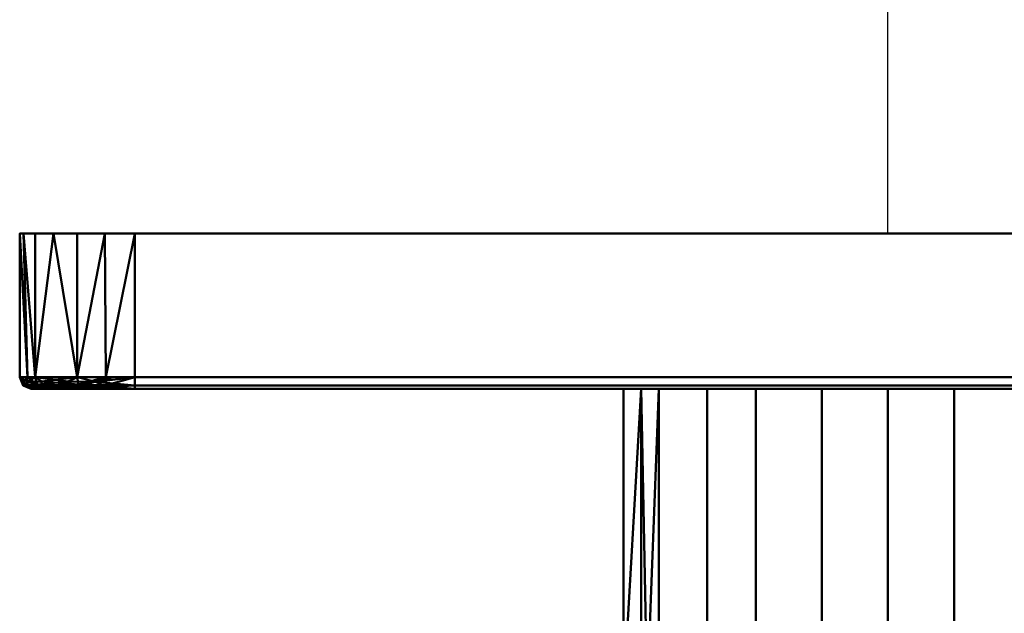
# Model space of a CAD drawing. Header units: millimetres. Extents: x -76 to 132, y -85 to 122.
# Tile 22 of 33: x -76 to 10, y -33 to 19. Entities that reach past the tile are written whole.
import ezdxf

# ---------------------------------------------------------------- set-up
doc = ezdxf.new("R2010")
doc.units = ezdxf.units.MM
doc.layers.add('P-SANR-FIXT', color=6, linetype='Continuous', lineweight=30)

# ---------------------------------------------------------------- blocks, each defined once
blk = doc.blocks.new('MODEL - MODEL-3635-View 1')
at = {"layer": 'P-SANR-FIXT', "lineweight": 40}
mesh = blk.add_polyface(dxfattribs=at)
corners = [(-75.5, 0, 65.5), (-75.159, 0, 68.088), (-74.16, 0, 70.5), (-72.571, 0, 72.571), (-70.5, 0, 74.16), (-68.088, 0, 75.159), (-65.5, 0, 75.5), (65.5, 0, 75.5), (68.088, 0, 75.159), (70.5, 0, 74.16), (72.571, 0, 72.571), (74.16, 0, 70.5), (75.159, 0, 68.088), (75.5, 0, 65.5), (75.5, 0, -65.5), (75.159, 0, -68.088), (74.16, 0, -70.5), (72.571, 0, -72.571), (70.5, 0, -74.16), (68.088, 0, -75.159), (65.5, 0, -75.5), (-65.5, 0, -75.5), (-68.088, 0, -75.159), (-70.5, 0, -74.16), (-72.571, 0, -72.571), (-74.16, 0, -70.5), (-75.159, 0, -68.088), (-75.5, 0, -65.5)]
mesh.append_faces([[corners[k] for k in face] for face in [(23, 25, 21, 22)]], dxfattribs={"vtx0": -1, "vtx1": -1})
mesh.append_faces([[corners[k] for k in face] for face in [(7, 14, 21)]], dxfattribs={"vtx0": -1, "vtx1": -1, "vtx2": -1})
mesh.append_faces([[corners[k] for k in face] for face in [(0, 6, 7, 21)]], dxfattribs={"vtx0": -1, "vtx2": -1, "vtx3": -1})
mesh.append_faces([[corners[k] for k in face] for face in [(14, 19, 20, 21)]], dxfattribs={"vtx0": -1, "vtx3": -1})
mesh.append_faces([[corners[k] for k in face] for face in [(24, 25, 23)]], dxfattribs={"vtx1": -1})
mesh.append_faces([[corners[k] for k in face] for face in [(27, 0, 21)]], dxfattribs={"vtx1": -1, "vtx2": -1})
mesh.append_faces([[corners[k] for k in face] for face in [(7, 8, 13, 14), (14, 15, 18, 19)]], dxfattribs={"vtx1": -1, "vtx3": -1})
mesh.append_faces([[corners[k] for k in face] for face in [(2, 3, 4)]], dxfattribs={"vtx2": -1})
mesh.append_faces([[corners[k] for k in face] for face in [(4, 5, 6, 0), (0, 1, 2, 4), (11, 12, 13, 8), (25, 26, 27, 21)]], dxfattribs={"vtx2": -1, "vtx3": -1})
mesh.append_faces([[corners[k] for k in face] for face in [(8, 9, 10, 11), (15, 16, 17, 18)]], dxfattribs={"vtx3": -1})
mesh = blk.add_polyface(dxfattribs=at)
corners = [(-75.5, -12.5, 65.5), (-75.5, 0, 65.5), (-75.5, 0, -65.5), (-75.5, -12.5, -65.5)]
mesh.append_faces([[corners[k] for k in face] for face in [(0, 1, 2, 3)]])
mesh = blk.add_polyface(dxfattribs=at)
corners = [(-75.5, -12.5, -65.5), (-75.5, 0, -65.5), (-75.159, 0, -68.088), (-74.16, 0, -70.5), (-72.571, 0, -72.571), (-70.5, 0, -74.16), (-68.088, 0, -75.159), (-65.5, 0, -75.5), (-65.5, -12.5, -75.5), (-70.5, -12.5, -74.16), (-74.16, -12.5, -70.5), (-74.83, -12.5, -68), (-68, -12.5, -74.83)]
mesh.append_faces([[corners[k] for k in face] for face in [(6, 9, 5), (7, 12, 6), (5, 9, 4)]], dxfattribs={"vtx0": -1, "vtx1": -1})
mesh.append_faces([[corners[k] for k in face] for face in [(2, 10, 11), (10, 3, 4), (11, 1, 2), (6, 12, 9), (4, 9, 10)]], dxfattribs={"vtx0": -1, "vtx2": -1})
mesh.append_faces([[corners[k] for k in face] for face in [(0, 1, 11), (8, 12, 7)]], dxfattribs={"vtx1": -1})
mesh.append_faces([[corners[k] for k in face] for face in [(2, 3, 10)]], dxfattribs={"vtx1": -1, "vtx2": -1})
mesh = blk.add_polyface(dxfattribs=at)
corners = [(-65.5, -12.5, 75.5), (-65.5, 0, 75.5), (-68.088, 0, 75.159), (-70.5, 0, 74.16), (-72.571, 0, 72.571), (-74.16, 0, 70.5), (-75.159, 0, 68.088), (-75.5, 0, 65.5), (-75.5, -12.5, 65.5), (-74.16, -12.5, 70.5), (-70.5, -12.5, 74.16), (-68, -12.5, 74.83), (-74.83, -12.5, 68)]
mesh.append_faces([[corners[k] for k in face] for face in [(6, 9, 5), (7, 12, 6), (5, 9, 4)]], dxfattribs={"vtx0": -1, "vtx1": -1})
mesh.append_faces([[corners[k] for k in face] for face in [(2, 10, 11), (10, 3, 4), (11, 1, 2), (6, 12, 9), (4, 9, 10)]], dxfattribs={"vtx0": -1, "vtx2": -1})
mesh.append_faces([[corners[k] for k in face] for face in [(0, 1, 11), (8, 12, 7)]], dxfattribs={"vtx1": -1})
mesh.append_faces([[corners[k] for k in face] for face in [(2, 3, 10)]], dxfattribs={"vtx1": -1, "vtx2": -1})
mesh = blk.add_polyface(dxfattribs=at)
corners = [(-65.5, -12.5, -75.5), (-65.5, 0, -75.5), (65.5, 0, -75.5), (65.5, -12.5, -75.5)]
mesh.append_faces([[corners[k] for k in face] for face in [(0, 1, 2, 3)]])
mesh = blk.add_polyface(dxfattribs=at)
corners = [(65.5, -12.5, 75.5), (65.5, 0, 75.5), (-65.5, 0, 75.5), (-65.5, -12.5, 75.5)]
mesh.append_faces([[corners[k] for k in face] for face in [(0, 1, 2, 3)]])
mesh = blk.add_polyface(dxfattribs=at)
corners = [(-74.5, -13.5, -65.5), (-74.5, -13.5, 65.5), (-75.207, -13.207, 65.5), (-75.5, -12.5, 65.5), (-75.5, -12.5, -65.5), (-75.207, -13.207, -65.5)]
mesh.append_faces([[corners[k] for k in face] for face in [(3, 4, 5, 2)]], dxfattribs={"vtx2": -1})
mesh.append_faces([[corners[k] for k in face] for face in [(5, 0, 1, 2)]], dxfattribs={"vtx3": -1})
mesh = blk.add_polyface(dxfattribs=at)
corners = [(-75.5, -12.5, -65.5), (-74.158, -12.5, -70.499), (-70.499, -12.5, -74.158), (-65.5, -12.5, -75.5), (-65.5, -13.207, -75.207), (-65.5, -13.5, -74.5), (-67.503, -13.5, -74.274), (-69.405, -13.5, -73.609), (-71.111, -13.5, -72.536), (-72.536, -13.5, -71.111), (-73.609, -13.5, -69.405), (-74.274, -13.5, -67.503), (-74.5, -13.5, -65.5), (-75.207, -13.207, -65.5), (-73.636, -13.21, -70.784), (-74.999, -12.5, -67.366), (-74.824, -12.901, -68.875), (-74.785, -13.263, -68.115), (-73.566, -12.859, -71.294), (-70.378, -13.129, -73.971), (-68.78, -13.403, -74.341), (-71.534, -13.394, -72.768), (-67.942, -13.178, -74.924), (-67.999, -12.5, -74.829)]
mesh.append_faces([[corners[k] for k in face] for face in [(9, 21, 8), (12, 17, 11), (13, 17, 12), (0, 16, 13), (5, 20, 4)]], dxfattribs={"vtx0": -1, "vtx1": -1})
mesh.append_faces([[corners[k] for k in face] for face in [(1, 18, 16), (10, 17, 14), (17, 13, 16), (17, 16, 14), (9, 14, 21), (19, 23, 22), (19, 22, 20), (7, 21, 20), (19, 20, 21), (16, 18, 14), (19, 14, 18), (19, 18, 2), (14, 19, 21), (4, 20, 22)]], dxfattribs={"vtx0": -1, "vtx1": -1, "vtx2": -1})
mesh.append_faces([[corners[k] for k in face] for face in [(20, 6, 7), (22, 3, 4)]], dxfattribs={"vtx0": -1, "vtx2": -1})
mesh.append_faces([[corners[k] for k in face] for face in [(15, 1, 16), (0, 15, 16), (9, 10, 14), (1, 2, 18), (10, 11, 17), (7, 8, 21), (5, 6, 20), (23, 3, 22), (2, 23, 19)]], dxfattribs={"vtx1": -1, "vtx2": -1})
mesh = blk.add_polyface(dxfattribs=at)
corners = [(-65.5, -12.5, 75.5), (-70.499, -12.5, 74.158), (-74.158, -12.5, 70.499), (-75.5, -12.5, 65.5), (-75.207, -13.207, 65.5), (-74.5, -13.5, 65.5), (-74.274, -13.5, 67.503), (-73.609, -13.5, 69.405), (-72.536, -13.5, 71.111), (-71.111, -13.5, 72.536), (-69.405, -13.5, 73.609), (-67.503, -13.5, 74.274), (-65.5, -13.5, 74.5), (-65.5, -13.207, 75.207), (-70.784, -13.21, 73.636), (-67.366, -12.5, 74.999), (-68.875, -12.901, 74.824), (-68.115, -13.263, 74.785), (-71.294, -12.859, 73.566), (-73.971, -13.129, 70.378), (-74.341, -13.403, 68.78), (-72.768, -13.394, 71.534), (-74.924, -13.178, 67.942), (-74.829, -12.5, 67.999)]
mesh.append_faces([[corners[k] for k in face] for face in [(9, 21, 8), (12, 17, 11), (13, 17, 12), (0, 16, 13), (5, 20, 4)]], dxfattribs={"vtx0": -1, "vtx1": -1})
mesh.append_faces([[corners[k] for k in face] for face in [(1, 18, 16), (10, 17, 14), (17, 13, 16), (17, 16, 14), (9, 14, 21), (19, 23, 22), (19, 22, 20), (7, 21, 20), (19, 20, 21), (16, 18, 14), (19, 14, 18), (19, 18, 2), (14, 19, 21), (4, 20, 22)]], dxfattribs={"vtx0": -1, "vtx1": -1, "vtx2": -1})
mesh.append_faces([[corners[k] for k in face] for face in [(20, 6, 7), (22, 3, 4)]], dxfattribs={"vtx0": -1, "vtx2": -1})
mesh.append_faces([[corners[k] for k in face] for face in [(15, 1, 16), (0, 15, 16), (9, 10, 14), (1, 2, 18), (10, 11, 17), (7, 8, 21), (5, 6, 20), (23, 3, 22), (2, 23, 19)]], dxfattribs={"vtx1": -1, "vtx2": -1})
mesh = blk.add_polyface(dxfattribs=at)
corners = [(65.5, -13.5, -74.5), (-65.5, -13.5, -74.5), (-65.5, -13.207, -75.207), (-65.5, -12.5, -75.5), (65.5, -12.5, -75.5), (65.5, -13.207, -75.207)]
mesh.append_faces([[corners[k] for k in face] for face in [(3, 4, 5, 2)]], dxfattribs={"vtx2": -1})
mesh.append_faces([[corners[k] for k in face] for face in [(5, 0, 1, 2)]], dxfattribs={"vtx3": -1})
mesh = blk.add_polyface(dxfattribs=at)
corners = [(-65.5, -13.5, 74.5), (65.5, -13.5, 74.5), (65.5, -13.207, 75.207), (65.5, -12.5, 75.5), (-65.5, -12.5, 75.5), (-65.5, -13.207, 75.207)]
mesh.append_faces([[corners[k] for k in face] for face in [(3, 4, 5, 2)]], dxfattribs={"vtx2": -1})
mesh.append_faces([[corners[k] for k in face] for face in [(5, 0, 1, 2)]], dxfattribs={"vtx3": -1})
mesh = blk.add_polyface(dxfattribs=at)
corners = [(-74.5, -13.5, -65.5), (-74.274, -13.5, -67.503), (-73.609, -13.5, -69.405), (-72.536, -13.5, -71.111), (-71.111, -13.5, -72.536), (-69.405, -13.5, -73.609), (-67.503, -13.5, -74.274), (-65.5, -13.5, -74.5), (65.5, -13.5, -74.5), (67.503, -13.5, -74.274), (69.405, -13.5, -73.609), (71.111, -13.5, -72.536), (72.536, -13.5, -71.111), (73.609, -13.5, -69.405), (74.274, -13.5, -67.503), (74.5, -13.5, -65.5), (74.5, -13.5, 65.5), (74.274, -13.5, 67.503), (73.609, -13.5, 69.405), (72.536, -13.5, 71.111), (71.111, -13.5, 72.536), (69.405, -13.5, 73.609), (67.503, -13.5, 74.274), (65.5, -13.5, 74.5), (-65.5, -13.5, 74.5), (-67.503, -13.5, 74.274), (-69.405, -13.5, 73.609), (-71.111, -13.5, 72.536), (-72.536, -13.5, 71.111), (-73.609, -13.5, 69.405), (-74.274, -13.5, 67.503), (-74.5, -13.5, 65.5)]
mesh.append_faces([[corners[k] for k in face] for face in [(7, 4, 5, 6), (15, 12, 13, 14)]], dxfattribs={"vtx0": -1})
mesh.append_faces([[corners[k] for k in face] for face in [(16, 23, 15)]], dxfattribs={"vtx0": -1, "vtx1": -1})
mesh.append_faces([[corners[k] for k in face] for face in [(15, 31, 7, 8)]], dxfattribs={"vtx0": -1, "vtx1": -1, "vtx3": -1})
mesh.append_faces([[corners[k] for k in face] for face in [(7, 31, 0)]], dxfattribs={"vtx0": -1, "vtx2": -1})
mesh.append_faces([[corners[k] for k in face] for face in [(31, 26, 27, 28), (7, 0, 1, 2), (7, 2, 3, 4)]], dxfattribs={"vtx0": -1, "vtx3": -1})
mesh.append_faces([[corners[k] for k in face] for face in [(25, 26, 31, 24), (19, 20, 23, 18), (17, 18, 23, 16), (11, 12, 15, 10), (9, 10, 15, 8)]], dxfattribs={"vtx1": -1, "vtx2": -1})
mesh.append_faces([[corners[k] for k in face] for face in [(23, 24, 31, 15)]], dxfattribs={"vtx1": -1, "vtx2": -1, "vtx3": -1})
mesh.append_faces([[corners[k] for k in face] for face in [(29, 30, 31, 28), (21, 22, 23, 20)]], dxfattribs={"vtx2": -1})
mesh = blk.add_polyface(dxfattribs=at)
corners = [(-23, -13.5), (-23, -40.2), (-19.919, -40.2, 11.5), (-11.5, -40.2, 19.919), (0, -40.2, 23), (11.5, -40.2, 19.919), (19.919, -40.2, 11.5), (23, -40.2), (23, -13.5), (19.919, -13.5, 11.5), (11.5, -13.5, 19.919), (0, -13.5, 23), (-11.5, -13.5, 19.919), (-19.919, -13.5, 11.5), (21.459, -13.5, 5.75), (21.459, -40.2, 5.75), (5.75, -40.2, 21.459), (5.75, -13.5, 21.459), (-20.94, -40.2, 7.689), (-21.459, -13.5, 5.75), (-5.75, -13.5, 21.459), (-5.75, -40.2, 21.459), (15.709, -40.2, 15.709), (15.709, -13.5, 15.709), (-15.709, -40.2, 15.709), (-15.709, -13.5, 15.709)]
mesh.append_faces([[corners[k] for k in face] for face in [(2, 13, 18)]], dxfattribs={"vtx0": -1, "vtx1": -1})
mesh.append_faces([[corners[k] for k in face] for face in [(18, 13, 19), (13, 2, 24, 25), (12, 3, 21, 20), (3, 12, 25, 24)]], dxfattribs={"vtx0": -1, "vtx2": -1})
mesh.append_faces([[corners[k] for k in face] for face in [(0, 1, 19)]], dxfattribs={"vtx1": -1})
mesh.append_faces([[corners[k] for k in face] for face in [(1, 18, 19)]], dxfattribs={"vtx1": -1, "vtx2": -1})
mesh.append_faces([[corners[k] for k in face] for face in [(22, 6, 9, 23), (23, 10, 5, 22), (14, 9, 6, 15), (17, 11, 4, 16), (10, 17, 16, 5), (21, 4, 11, 20)]], dxfattribs={"vtx1": -1, "vtx3": -1})
mesh.append_faces([[corners[k] for k in face] for face in [(15, 7, 8, 14)]], dxfattribs={"vtx3": -1})
mesh = blk.add_polyface(dxfattribs=at)
corners = [(-23, -13.5), (-19.919, -13.5, -11.5), (-11.5, -13.5, -19.919), (0, -13.5, -23), (11.5, -13.5, -19.919), (19.919, -13.5, -11.5), (23, -13.5), (23, -40.2), (19.919, -40.2, -11.5), (11.5, -40.2, -19.919), (0, -40.2, -23), (-11.5, -40.2, -19.919), (-19.919, -40.2, -11.5), (-23, -40.2), (-21.459, -13.5, -5.75), (-21.459, -40.2, -5.75), (-5.75, -40.2, -21.459), (-5.75, -13.5, -21.459), (20.94, -40.2, -7.689), (21.459, -13.5, -5.75), (5.75, -13.5, -21.459), (5.75, -40.2, -21.459), (-15.709, -40.2, -15.709), (-15.709, -13.5, -15.709), (15.709, -40.2, -15.709), (15.709, -13.5, -15.709)]
mesh.append_faces([[corners[k] for k in face] for face in [(8, 5, 18)]], dxfattribs={"vtx0": -1, "vtx1": -1})
mesh.append_faces([[corners[k] for k in face] for face in [(18, 5, 19), (5, 8, 24, 25), (4, 9, 21, 20), (9, 4, 25, 24)]], dxfattribs={"vtx0": -1, "vtx2": -1})
mesh.append_faces([[corners[k] for k in face] for face in [(6, 7, 19)]], dxfattribs={"vtx1": -1})
mesh.append_faces([[corners[k] for k in face] for face in [(7, 18, 19)]], dxfattribs={"vtx1": -1, "vtx2": -1})
mesh.append_faces([[corners[k] for k in face] for face in [(22, 12, 1, 23), (23, 2, 11, 22), (14, 1, 12, 15), (17, 3, 10, 16), (2, 17, 16, 11), (21, 10, 3, 20)]], dxfattribs={"vtx1": -1, "vtx3": -1})
mesh.append_faces([[corners[k] for k in face] for face in [(15, 13, 0, 14)]], dxfattribs={"vtx3": -1})

msp = doc.modelspace()

# ---------------------------------------------------------------- linework, layer by layer
at = {"color": 5, "lineweight": 30}
msp.add_line((0, 0), (0, 103.632), dxfattribs=at)
at = {"color": 94, "lineweight": 30}
for p, q in [((-0.635, 0), (0.635, 0)), ((0, 0, 0.635), (0, 0, -0.635))]:
    msp.add_line(p, q, dxfattribs=at)
at = {"color": 94, "lineweight": 30, "extrusion": (0, 1, 0)}
msp.add_circle((0, 0), 0.635, dxfattribs=at)

# ---------------------------------------------------------------- block references
at = {"layer": 'P-SANR-FIXT', "lineweight": 40}
msp.add_blockref('MODEL - MODEL-3635-View 1', (0, 0), dxfattribs=at)

doc.saveas('drawing.dxf')
